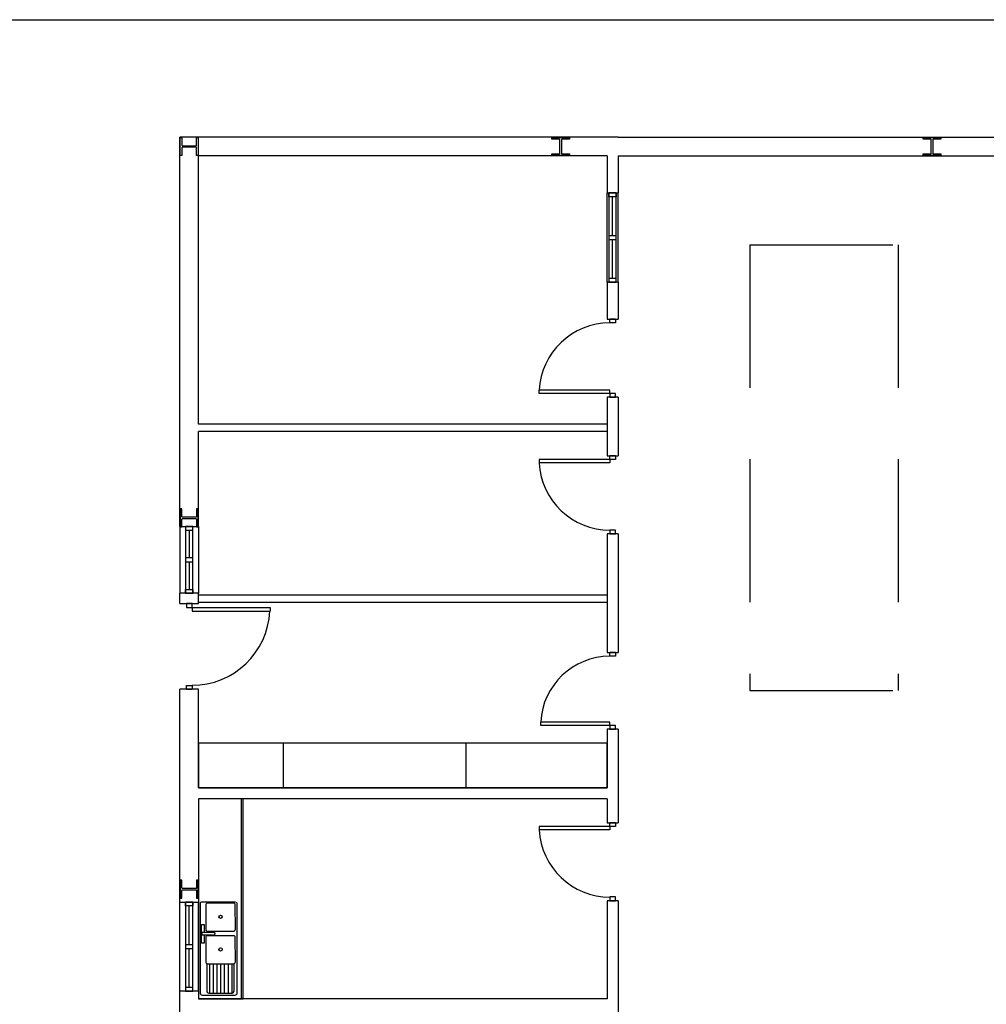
# Model space of a CAD drawing. Header units: millimetres. Extents: x -559 to 10735, y -2326 to 222.
# Tile 211 of 256: x 2274 to 2281, y -1790 to -1783. Entities that reach past the tile are written whole.
import ezdxf

# ---------------------------------------------------------------- set-up
doc = ezdxf.new("R2010")
doc.units = ezdxf.units.MM
doc.header["$LTSCALE"] = 4
doc.linetypes.add('HIDDEN', pattern=[0.375, 0.25, -0.125])
doc.layers.add('Extremos da Area Total', color=253, linetype='Continuous')
doc.layers.add('Planta Baixa', color=251, linetype='Continuous')

# ---------------------------------------------------------------- blocks, each defined once
blk = doc.blocks.new('A1063DH-flat-1-flat-1')
at = {"color": 9}
blk.add_line((0.455, -0.581), (0.457, -0.573), dxfattribs=at)
for points in [[(0.476, 0.625), (0.016, 0.623, 0.553012), (0.001, 0.599, 0.624336)], [(0.001, 0.599), (0.001, -0.599, 0.285257), (0.016, -0.623, 0.233769)], [(0.451, 0.61), (0.095, 0.61, 0.467329), (0.076, 0.587, 0.836247)], [(0.076, 0.587), (0.076, 0.26, 0.40231), (0.101, 0.234, 0.020408)], [(0.476, 0.26), (0.474, 0.592, 0.499438), (0.451, 0.61, 6.940275)], [(0.501, -0.599), (0.499, 0.607, 0.373967), (0.486, 0.623, -14.45072)], [(0.182, 0.183), (0.026, 0.183), (0.026, 0.221), (0.182, 0.221, -0.817655), (0.189, 0.184, 4.933965)], [(0.451, 0.172), (0.095, 0.172, 0.467329), (0.076, 0.149, 0.836247)], [(0.076, 0.149), (0.076, -0.177, 0.40231), (0.101, -0.203, 0.020408)], [(0.101, 0.234), (0.451, 0.234, 0.426218), (0.476, 0.26, -1.041667)], [(0.476, -0.177), (0.474, 0.154, 0.499438), (0.451, 0.172, 6.940275)], [(0.093, -0.202), (0.093, -0.573, 0.285257), (0.108, -0.597, 0.233769)], [(0.101, -0.203), (0.451, -0.203, 0.426218), (0.476, -0.177, -1.041667)], [(0.118, -0.599), (0.432, -0.599, 0.331496), (0.455, -0.581, -0.744843)]]:
    blk.add_lwpolyline(points, format="xyb", dxfattribs=at)
for points in [[(0.057, 0.183), (0.057, 0.073), (0.02, 0.073), (0.02, 0.323), (0.057, 0.323), (0.057, 0.221)], [(0.126, -0.203), (0.126, -0.599)], [(0.176, -0.203), (0.176, -0.599)], [(0.226, -0.203), (0.226, -0.599)], [(0.276, -0.203), (0.276, -0.599)], [(0.326, -0.203), (0.326, -0.599)], [(0.376, -0.203), (0.376, -0.599)], [(0.426, -0.203), (0.426, -0.599)], [(0.457, -0.573), (0.457, -0.203)], [(0.016, -0.623), (0.026, -0.625)], [(0.026, -0.625), (0.472, -0.625)], [(0.108, -0.597), (0.118, -0.599)]]:
    blk.add_lwpolyline(points, dxfattribs=at)
for centre in [(0.276, 0.428), (0.276, -0.011)]:
    blk.add_circle(centre, 0.0214, dxfattribs=at)
blk.add_arc((0.47, -0.594), 0.0315, 274.095, 350.2366, dxfattribs=at)
blk = doc.blocks.new('A1170DK-flat-1-flat-1')
at = {"color": 9}
for p, q in [((0.6, 2.69), (0, 2.69)), ((0, 2.69), (0, 0)), ((0.58, 0), (0.58, 2.69)), ((0.6, 0), (0.6, 2.69)), ((0, 0), (0.6, 0))]:
    blk.add_line(p, q, dxfattribs=at)
blk = doc.blocks.new('AUW01D3S-flat-13-flat-1')
at = {"color": 9}
for p, q in [((-0.125, 0), (-0.125, 1.2)), ((0.125, 0), (0.125, 1.2))]:
    blk.add_line(p, q, dxfattribs=at)
blk = doc.blocks.new('AUD18D1S-flat-31-flat-1')
at = {"color": 9}
for p, q in [((-0.125, 1.2), (0.125, 1.2)), ((0.125, 0), (-0.125, 0))]:
    blk.add_line(p, q, dxfattribs=at)
blk = doc.blocks.new('AUD19D1S-flat-31-flat-1')
at = {"color": 9}
for p, q in [((0, 1.2), (0, 1.2)), ((0, 0), (0, 0))]:
    blk.add_line(p, q, dxfattribs=at)
blk = doc.blocks.new('AUD37D1S-flat-83-flat-1')
at = {"color": 9}
for p, q in [((-0.05, 0.05), (-0.05, 0)), ((0.05, 0.05), (-0.05, 0.05)), ((-0.05, 0), (0.05, 0)), ((0.05, 0), (0.05, 0.05))]:
    blk.add_line(p, q, dxfattribs=at)
at = {"color": 9, "oblique": 36.8699, "width": 1.25, "flags": 3}
for p in [(-0.05, 0.05), (0, 0.05), (0.05, 0.05)]:
    blk.add_attdef('JAMBPT', p, '', height=0.00632, rotation=153.4349, dxfattribs=at)
at = {"color": 9, "width": 0.5, "flags": 3}
for p in [(-0.05, 0.05), (0, 0.05)]:
    blk.add_attdef('JAMBPT', p, '', height=0.01, rotation=90, dxfattribs=at)
blk = doc.blocks.new('AUD37D1S-flat-82-flat-1')
at = {"color": 9}
for p, q in [((-0.05, 0), (0.05, 0)), ((-0.05, -0.05), (-0.05, 0)), ((0.05, 0), (0.05, -0.05)), ((0.05, -0.05), (-0.05, -0.05))]:
    blk.add_line(p, q, dxfattribs=at)
at = {"color": 9, "text_generation_flag": 4, "flags": 3}
for p, height, rotation, width in [((-0.05, -0.05), 0.00632, 206.5651, 1.25), ((-0.05, -0.05), 0.01, 270, 0.5), ((0, -0.05), 0.00632, 206.5651, 1.25), ((0, -0.05), 0.01, 270, 0.5), ((0.05, -0.05), 0.00632, 206.5651, 1.25)]:
    blk.add_attdef('JAMBPT', p, '', height=height, rotation=rotation, dxfattribs=dict(at, width=width))
blk = doc.blocks.new('AUD40D1S-flat-26-flat-1')
at = {"color": 9}
for p, q in [((-0.05, 0.6), (-0.05, -0.6)), ((0.05, 0.6), (-0.05, 0.6)), ((0.05, -0.6), (0.05, 0.6)), ((-0.05, -0.6), (0.05, -0.6))]:
    blk.add_line(p, q, dxfattribs=at)
blk = doc.blocks.new('AUD40D1S-flat-25-flat-1')
at = {"color": 9}
for p, q in [((-0.05, 0.6), (-0.05, -0.6)), ((0.05, 0.6), (-0.05, 0.6)), ((0.05, -0.6), (0.05, 0.6)), ((-0.05, -0.6), (0.05, -0.6))]:
    blk.add_line(p, q, dxfattribs=at)
blk = doc.blocks.new('AUD37D1S-flat-81-flat-1')
at = {"color": 9}
for p, q in [((-0.05, 0.05), (-0.05, 0)), ((0.05, 0.05), (-0.05, 0.05)), ((-0.05, 0), (0.05, 0)), ((0.05, 0), (0.05, 0.05))]:
    blk.add_line(p, q, dxfattribs=at)
at = {"color": 9, "oblique": 36.8699, "width": 1.25, "flags": 3}
for p in [(-0.05, 0.05), (0, 0.05), (0.05, 0.05)]:
    blk.add_attdef('JAMBPT', p, '', height=0.00632, rotation=153.4349, dxfattribs=at)
at = {"color": 9, "width": 0.5, "flags": 3}
for p in [(-0.05, 0.05), (0, 0.05)]:
    blk.add_attdef('JAMBPT', p, '', height=0.01, rotation=90, dxfattribs=at)
blk = doc.blocks.new('AUW01D1S-flat-32-flat-1')
at = {"color": 9}
blk.add_line((0, -0.2625), (0, 0.2625), dxfattribs=at)
blk = doc.blocks.new('AUW01D1S-flat-31-flat-1')
at = {"color": 9}
blk.add_line((0, -0.2625), (0, 0.2625), dxfattribs=at)
blk = doc.blocks.new('AUD18D1S-flat-30-flat-1')
at = {"color": 9}
for p, q in [((-0.125, 0), (0.125, 0)), ((0.125, -1.15), (-0.125, -1.15))]:
    blk.add_line(p, q, dxfattribs=at)
blk = doc.blocks.new('AUD19D1S-flat-30-flat-1')
at = {"color": 9}
for p, q in [((0, 0), (0, 0)), ((0, -1.15), (0, -1.15))]:
    blk.add_line(p, q, dxfattribs=at)
blk = doc.blocks.new('AUD37D1S-flat-80-flat-1')
at = {"color": 9}
for p, q in [((0.0375, 0), (-0.0375, 0)), ((-0.0375, 0), (-0.0375, -0.05)), ((0.0375, -0.05), (0.0375, 0)), ((-0.0375, -0.05), (0.0375, -0.05))]:
    blk.add_line(p, q, dxfattribs=at)
at = {"color": 9, "oblique": 22.61986, "width": 1.083333, "flags": 3}
for p in [(-0.0375, -0.05), (0, -0.05), (0.0375, -0.05)]:
    blk.add_attdef('JAMBPT', p, '', height=0.00588, rotation=326.30993, dxfattribs=at)
at = {"color": 9, "width": 0.666667, "flags": 3}
for p in [(0, -0.05), (0.0375, -0.05)]:
    blk.add_attdef('JAMBPT', p, '', height=0.0075, rotation=270, dxfattribs=at)
blk = doc.blocks.new('AUD37D1S-flat-79-flat-1')
at = {"color": 9}
for p, q in [((-0.0375, 0.05), (0.0375, 0.05)), ((-0.0375, 0), (-0.0375, 0.05)), ((0.0375, 0), (-0.0375, 0)), ((0.0375, 0.05), (0.0375, 0))]:
    blk.add_line(p, q, dxfattribs=at)
at = {"color": 9, "text_generation_flag": 4, "flags": 3}
for p, height, rotation, width in [((-0.0375, 0.05), 0.00588, 33.69007, 1.083333), ((0, 0.05), 0.0075, 90, 0.666667), ((0, 0.05), 0.00588, 33.69007, 1.083333), ((0.0375, 0.05), 0.0075, 90, 0.666667), ((0.0375, 0.05), 0.00588, 33.69007, 1.083333)]:
    blk.add_attdef('JAMBPT', p, '', height=height, rotation=rotation, dxfattribs=dict(at, width=width))
blk = doc.blocks.new('AUD41D1S-flat-18-flat-1')
at = {"color": 9}
for p, q in [((0.0375, 0.575), (-0.0375, 0.575)), ((-0.0375, -0.575), (0.0375, -0.575))]:
    blk.add_line(p, q, dxfattribs=at)
blk = doc.blocks.new('AUD29D1S-flat-18-flat-1')
at = {"color": 9}
for p, q in [((0, 0.525), (0, 0.474)), ((0, 0.525), (1.05, 0.525)), ((0, 0.474), (1.05, 0.474)), ((1.05, 0.525), (1.05, 0.474))]:
    blk.add_line(p, q, dxfattribs=at)
blk.add_ellipse((0, 0.525), major_axis=(-0.742, 0.742), ratio=1, start_param=2.356194, end_param=3.878361, dxfattribs=at)
blk = doc.blocks.new('AUW01D3S-flat-12-flat-1')
at = {"color": 9}
for p, q in [((-0.125, 0), (-0.125, -0.9)), ((0.125, 0), (0.125, -0.9))]:
    blk.add_line(p, q, dxfattribs=at)
blk = doc.blocks.new('AUD18D1S-flat-29-flat-1')
at = {"color": 9}
for p, q in [((-0.125, 0), (0.125, 0)), ((0.125, -0.9), (-0.125, -0.9))]:
    blk.add_line(p, q, dxfattribs=at)
blk = doc.blocks.new('AUD19D1S-flat-29-flat-1')
at = {"color": 9}
for p, q in [((0, 0), (0, 0)), ((0, -0.9), (0, -0.9))]:
    blk.add_line(p, q, dxfattribs=at)
blk = doc.blocks.new('AUD37D1S-flat-78-flat-1')
at = {"color": 9}
for p, q in [((0.05, 0), (-0.05, 0)), ((-0.05, 0), (-0.05, -0.05)), ((0.05, -0.05), (0.05, 0)), ((-0.05, -0.05), (0.05, -0.05))]:
    blk.add_line(p, q, dxfattribs=at)
at = {"color": 9, "oblique": 36.8699, "width": 1.25, "flags": 3}
for p in [(-0.05, -0.05), (0, -0.05), (0.05, -0.05)]:
    blk.add_attdef('JAMBPT', p, '', height=0.00632, rotation=333.4349, dxfattribs=at)
at = {"color": 9, "width": 0.5, "flags": 3}
for p in [(0, -0.05), (0.05, -0.05)]:
    blk.add_attdef('JAMBPT', p, '', height=0.01, rotation=270, dxfattribs=at)
blk = doc.blocks.new('AUD37D1S-flat-77-flat-1')
at = {"color": 9}
for p, q in [((-0.05, 0.05), (0.05, 0.05)), ((-0.05, 0), (-0.05, 0.05)), ((0.05, 0), (-0.05, 0)), ((0.05, 0.05), (0.05, 0))]:
    blk.add_line(p, q, dxfattribs=at)
at = {"color": 9, "text_generation_flag": 4, "flags": 3}
for p, height, rotation, width in [((-0.05, 0.05), 0.00632, 26.5651, 1.25), ((0, 0.05), 0.01, 90, 0.5), ((0, 0.05), 0.00632, 26.5651, 1.25), ((0.05, 0.05), 0.01, 90, 0.5), ((0.05, 0.05), 0.00632, 26.5651, 1.25)]:
    blk.add_attdef('JAMBPT', p, '', height=height, rotation=rotation, dxfattribs=dict(at, width=width))
blk = doc.blocks.new('AUD40D1S-flat-24-flat-1')
at = {"color": 9}
for p, q in [((0.05, 0.45), (-0.05, 0.45)), ((-0.05, 0.45), (-0.05, -0.45)), ((0.05, -0.45), (0.05, 0.45)), ((-0.05, -0.45), (0.05, -0.45))]:
    blk.add_line(p, q, dxfattribs=at)
blk = doc.blocks.new('AUD40D1S-flat-23-flat-1')
at = {"color": 9}
for p, q in [((0.05, 0.45), (-0.05, 0.45)), ((-0.05, 0.45), (-0.05, -0.45)), ((0.05, -0.45), (0.05, 0.45)), ((-0.05, -0.45), (0.05, -0.45))]:
    blk.add_line(p, q, dxfattribs=at)
blk = doc.blocks.new('AUD37D1S-flat-76-flat-1')
at = {"color": 9}
for p, q in [((0.05, 0), (-0.05, 0)), ((-0.05, 0), (-0.05, -0.05)), ((0.05, -0.05), (0.05, 0)), ((-0.05, -0.05), (0.05, -0.05))]:
    blk.add_line(p, q, dxfattribs=at)
at = {"color": 9, "oblique": 36.8699, "width": 1.25, "flags": 3}
for p in [(-0.05, -0.05), (0, -0.05), (0.05, -0.05)]:
    blk.add_attdef('JAMBPT', p, '', height=0.00632, rotation=333.4349, dxfattribs=at)
at = {"color": 9, "width": 0.5, "flags": 3}
for p in [(0, -0.05), (0.05, -0.05)]:
    blk.add_attdef('JAMBPT', p, '', height=0.01, rotation=270, dxfattribs=at)
blk = doc.blocks.new('AUW01D1S-flat-30-flat-1')
at = {"color": 9}
blk.add_line((0, 0.1875), (0, -0.1875), dxfattribs=at)
blk = doc.blocks.new('AUW01D1S-flat-29-flat-1')
at = {"color": 9}
blk.add_line((0, 0.1875), (0, -0.1875), dxfattribs=at)
blk = doc.blocks.new('AUD18D1S-flat-28-flat-1')
at = {"color": 9}
for p, q in [((-0.075, 1.03), (0.075, 1.03)), ((0.075, 0), (-0.075, 0))]:
    blk.add_line(p, q, dxfattribs=at)
blk = doc.blocks.new('AUD19D1S-flat-28-flat-1')
at = {"color": 9}
for p, q in [((0, 1.03), (0, 1.03)), ((0, 0), (0, 0))]:
    blk.add_line(p, q, dxfattribs=at)
blk = doc.blocks.new('AUD37D1S-flat-75-flat-1')
at = {"color": 9}
for p, q in [((-0.0375, 0.05), (-0.0375, 0)), ((0.0375, 0.05), (-0.0375, 0.05)), ((-0.0375, 0), (0.0375, 0)), ((0.0375, 0), (0.0375, 0.05))]:
    blk.add_line(p, q, dxfattribs=at)
at = {"color": 9, "oblique": 22.61986, "width": 1.083333, "flags": 3}
for p in [(-0.0375, 0.05), (0, 0.05), (0.0375, 0.05)]:
    blk.add_attdef('JAMBPT', p, '', height=0.00588, rotation=146.30993, dxfattribs=at)
at = {"color": 9, "width": 0.666667, "flags": 3}
for p in [(-0.0375, 0.05), (0, 0.05)]:
    blk.add_attdef('JAMBPT', p, '', height=0.0075, rotation=90, dxfattribs=at)
blk = doc.blocks.new('AUD37D1S-flat-74-flat-1')
at = {"color": 9}
for p, q in [((-0.0375, 0), (0.0375, 0)), ((-0.0375, -0.05), (-0.0375, 0)), ((0.0375, 0), (0.0375, -0.05)), ((0.0375, -0.05), (-0.0375, -0.05))]:
    blk.add_line(p, q, dxfattribs=at)
at = {"color": 9, "text_generation_flag": 4, "flags": 3}
for p, height, rotation, width in [((-0.0375, -0.05), 0.00588, 213.69007, 1.083333), ((-0.0375, -0.05), 0.0075, 270, 0.666667), ((0, -0.05), 0.00588, 213.69007, 1.083333), ((0, -0.05), 0.0075, 270, 0.666667), ((0.0375, -0.05), 0.00588, 213.69007, 1.083333)]:
    blk.add_attdef('JAMBPT', p, '', height=height, rotation=rotation, dxfattribs=dict(at, width=width))
blk = doc.blocks.new('AUD41D1S-flat-17-flat-1')
at = {"color": 9}
for p, q in [((0.0375, 0.515), (-0.0375, 0.515)), ((-0.0375, -0.515), (0.0375, -0.515))]:
    blk.add_line(p, q, dxfattribs=at)
blk = doc.blocks.new('AUD29D1S-flat-17-flat-1')
at = {"color": 9}
for p, q in [((-0.93, -0.465), (-0.93, -0.42)), ((0, -0.42), (-0.93, -0.42)), ((0, -0.465), (-0.93, -0.465)), ((0, -0.465), (0, -0.42))]:
    blk.add_line(p, q, dxfattribs=at)
blk.add_ellipse((0, -0.465), major_axis=(-0.658, 0.658), ratio=1, start_param=-0.785398, end_param=0.736768, dxfattribs=at)
blk = doc.blocks.new('AUD18D1S-flat-27-flat-1')
at = {"color": 9}
for p, q in [((-0.075, 1.05), (0.075, 1.05)), ((0.075, 0), (-0.075, 0))]:
    blk.add_line(p, q, dxfattribs=at)
blk = doc.blocks.new('AUD19D1S-flat-27-flat-1')
at = {"color": 9}
for p, q in [((0, 1.05), (0, 1.05)), ((0, 0), (0, 0))]:
    blk.add_line(p, q, dxfattribs=at)
blk = doc.blocks.new('AUD37D1S-flat-73-flat-1')
at = {"color": 9}
for p, q in [((-0.0375, 0.05), (-0.0375, 0)), ((0.0375, 0.05), (-0.0375, 0.05)), ((-0.0375, 0), (0.0375, 0)), ((0.0375, 0), (0.0375, 0.05))]:
    blk.add_line(p, q, dxfattribs=at)
at = {"color": 9, "oblique": 22.61986, "width": 1.083333, "flags": 3}
for p in [(-0.0375, 0.05), (0, 0.05), (0.0375, 0.05)]:
    blk.add_attdef('JAMBPT', p, '', height=0.00588, rotation=146.30993, dxfattribs=at)
at = {"color": 9, "width": 0.666667, "flags": 3}
for p in [(-0.0375, 0.05), (0, 0.05)]:
    blk.add_attdef('JAMBPT', p, '', height=0.0075, rotation=90, dxfattribs=at)
blk = doc.blocks.new('AUD37D1S-flat-72-flat-1')
at = {"color": 9}
for p, q in [((-0.0375, 0), (0.0375, 0)), ((-0.0375, -0.05), (-0.0375, 0)), ((0.0375, 0), (0.0375, -0.05)), ((0.0375, -0.05), (-0.0375, -0.05))]:
    blk.add_line(p, q, dxfattribs=at)
at = {"color": 9, "text_generation_flag": 4, "flags": 3}
for p, height, rotation, width in [((-0.0375, -0.05), 0.00588, 213.69007, 1.083333), ((-0.0375, -0.05), 0.0075, 270, 0.666667), ((0, -0.05), 0.00588, 213.69007, 1.083333), ((0, -0.05), 0.0075, 270, 0.666667), ((0.0375, -0.05), 0.00588, 213.69007, 1.083333)]:
    blk.add_attdef('JAMBPT', p, '', height=height, rotation=rotation, dxfattribs=dict(at, width=width))
blk = doc.blocks.new('AUD41D1S-flat-16-flat-1')
at = {"color": 9}
for p, q in [((0.0375, 0.525), (-0.0375, 0.525)), ((-0.0375, -0.525), (0.0375, -0.525))]:
    blk.add_line(p, q, dxfattribs=at)
blk = doc.blocks.new('AUD30D1S-flat-4-flat-1')
at = {"color": 9}
for p, q in [((-0.95, 0.475), (-0.95, 0.429)), ((0, 0.475), (-0.95, 0.475)), ((0, 0.429), (-0.95, 0.429)), ((0, 0.475), (0, 0.429))]:
    blk.add_line(p, q, dxfattribs=at)
blk.add_ellipse((0, 0.475), major_axis=(0.672, 0.672), ratio=1, start_param=2.404825, end_param=3.926991, dxfattribs=at)
blk = doc.blocks.new('AUD18D1S-flat-26-flat-1')
at = {"color": 9}
for p, q in [((-0.075, 1.05), (0.075, 1.05)), ((0.075, 0), (-0.075, 0))]:
    blk.add_line(p, q, dxfattribs=at)
blk = doc.blocks.new('AUD19D1S-flat-26-flat-1')
at = {"color": 9}
for p, q in [((0, 1.05), (0, 1.05)), ((0, 0), (0, 0))]:
    blk.add_line(p, q, dxfattribs=at)
blk = doc.blocks.new('AUD37D1S-flat-71-flat-1')
at = {"color": 9}
for p, q in [((-0.0375, 0.05), (-0.0375, 0)), ((0.0375, 0.05), (-0.0375, 0.05)), ((-0.0375, 0), (0.0375, 0)), ((0.0375, 0), (0.0375, 0.05))]:
    blk.add_line(p, q, dxfattribs=at)
at = {"color": 9, "oblique": 22.61986, "width": 1.083333, "flags": 3}
for p in [(-0.0375, 0.05), (0, 0.05), (0.0375, 0.05)]:
    blk.add_attdef('JAMBPT', p, '', height=0.00588, rotation=146.30993, dxfattribs=at)
at = {"color": 9, "width": 0.666667, "flags": 3}
for p in [(-0.0375, 0.05), (0, 0.05)]:
    blk.add_attdef('JAMBPT', p, '', height=0.0075, rotation=90, dxfattribs=at)
blk = doc.blocks.new('AUD37D1S-flat-70-flat-1')
at = {"color": 9}
for p, q in [((-0.0375, 0), (0.0375, 0)), ((-0.0375, -0.05), (-0.0375, 0)), ((0.0375, 0), (0.0375, -0.05)), ((0.0375, -0.05), (-0.0375, -0.05))]:
    blk.add_line(p, q, dxfattribs=at)
at = {"color": 9, "text_generation_flag": 4, "flags": 3}
for p, height, rotation, width in [((-0.0375, -0.05), 0.00588, 213.69007, 1.083333), ((-0.0375, -0.05), 0.0075, 270, 0.666667), ((0, -0.05), 0.00588, 213.69007, 1.083333), ((0, -0.05), 0.0075, 270, 0.666667), ((0.0375, -0.05), 0.00588, 213.69007, 1.083333)]:
    blk.add_attdef('JAMBPT', p, '', height=height, rotation=rotation, dxfattribs=dict(at, width=width))
blk = doc.blocks.new('AUD41D1S-flat-15-flat-1')
at = {"color": 9}
for p, q in [((0.0375, 0.525), (-0.0375, 0.525)), ((-0.0375, -0.525), (0.0375, -0.525))]:
    blk.add_line(p, q, dxfattribs=at)
blk = doc.blocks.new('AUD29D1S-flat-16-flat-1')
at = {"color": 9}
for p, q in [((-0.95, -0.475), (-0.95, -0.429)), ((0, -0.429), (-0.95, -0.429)), ((0, -0.475), (-0.95, -0.475)), ((0, -0.475), (0, -0.429))]:
    blk.add_line(p, q, dxfattribs=at)
blk.add_ellipse((0, -0.475), major_axis=(0.672, 0.672), ratio=1, start_param=0.785398, end_param=2.307564, dxfattribs=at)
blk = doc.blocks.new('AUW01D3S-flat-11-flat-1')
at = {"color": 9}
for p, q in [((-0.075, 0), (-0.075, 1.2)), ((0.075, 0), (0.075, 1.2))]:
    blk.add_line(p, q, dxfattribs=at)
blk = doc.blocks.new('AUD18D1S-flat-25-flat-1')
at = {"color": 9}
for p, q in [((-0.075, 1.2), (0.075, 1.2)), ((0.075, 0), (-0.075, 0))]:
    blk.add_line(p, q, dxfattribs=at)
blk = doc.blocks.new('AUD19D1S-flat-25-flat-1')
at = {"color": 9}
for p, q in [((0, 1.2), (0, 1.2)), ((0, 0), (0, 0))]:
    blk.add_line(p, q, dxfattribs=at)
blk = doc.blocks.new('AUD37D1S-flat-69-flat-1')
at = {"color": 9}
for p, q in [((-0.05, 0.05), (-0.05, 0)), ((0.05, 0.05), (-0.05, 0.05)), ((-0.05, 0), (0.05, 0)), ((0.05, 0), (0.05, 0.05))]:
    blk.add_line(p, q, dxfattribs=at)
at = {"color": 9, "oblique": 36.8699, "width": 1.25, "flags": 3}
for p in [(-0.05, 0.05), (0, 0.05), (0.05, 0.05)]:
    blk.add_attdef('JAMBPT', p, '', height=0.00632, rotation=153.4349, dxfattribs=at)
at = {"color": 9, "width": 0.5, "flags": 3}
for p in [(-0.05, 0.05), (0, 0.05)]:
    blk.add_attdef('JAMBPT', p, '', height=0.01, rotation=90, dxfattribs=at)
blk = doc.blocks.new('AUD37D1S-flat-68-flat-1')
at = {"color": 9}
for p, q in [((-0.05, 0), (0.05, 0)), ((-0.05, -0.05), (-0.05, 0)), ((0.05, 0), (0.05, -0.05)), ((0.05, -0.05), (-0.05, -0.05))]:
    blk.add_line(p, q, dxfattribs=at)
at = {"color": 9, "text_generation_flag": 4, "flags": 3}
for p, height, rotation, width in [((-0.05, -0.05), 0.00632, 206.5651, 1.25), ((-0.05, -0.05), 0.01, 270, 0.5), ((0, -0.05), 0.00632, 206.5651, 1.25), ((0, -0.05), 0.01, 270, 0.5), ((0.05, -0.05), 0.00632, 206.5651, 1.25)]:
    blk.add_attdef('JAMBPT', p, '', height=height, rotation=rotation, dxfattribs=dict(at, width=width))
blk = doc.blocks.new('AUD40D1S-flat-22-flat-1')
at = {"color": 9}
for p, q in [((-0.05, 0.6), (-0.05, -0.6)), ((0.05, 0.6), (-0.05, 0.6)), ((0.05, -0.6), (0.05, 0.6)), ((-0.05, -0.6), (0.05, -0.6))]:
    blk.add_line(p, q, dxfattribs=at)
blk = doc.blocks.new('AUD40D1S-flat-21-flat-1')
at = {"color": 9}
for p, q in [((-0.05, 0.6), (-0.05, -0.6)), ((0.05, 0.6), (-0.05, 0.6)), ((0.05, -0.6), (0.05, 0.6)), ((-0.05, -0.6), (0.05, -0.6))]:
    blk.add_line(p, q, dxfattribs=at)
blk = doc.blocks.new('AUD37D1S-flat-67-flat-1')
at = {"color": 9}
for p, q in [((-0.05, 0.05), (-0.05, 0)), ((0.05, 0.05), (-0.05, 0.05)), ((-0.05, 0), (0.05, 0)), ((0.05, 0), (0.05, 0.05))]:
    blk.add_line(p, q, dxfattribs=at)
at = {"color": 9, "oblique": 36.8699, "width": 1.25, "flags": 3}
for p in [(-0.05, 0.05), (0, 0.05), (0.05, 0.05)]:
    blk.add_attdef('JAMBPT', p, '', height=0.00632, rotation=153.4349, dxfattribs=at)
at = {"color": 9, "width": 0.5, "flags": 3}
for p in [(-0.05, 0.05), (0, 0.05)]:
    blk.add_attdef('JAMBPT', p, '', height=0.01, rotation=90, dxfattribs=at)
blk = doc.blocks.new('AUW01D1S-flat-28-flat-1')
at = {"color": 9}
blk.add_line((0, -0.2625), (0, 0.2625), dxfattribs=at)
blk = doc.blocks.new('AUW01D1S-flat-27-flat-1')
at = {"color": 9}
blk.add_line((0, -0.2625), (0, 0.2625), dxfattribs=at)
blk = doc.blocks.new('AUD18D1S-flat-24-flat-1')
at = {"color": 9}
for p, q in [((-0.075, 1.05), (0.075, 1.05)), ((0.075, 0), (-0.075, 0))]:
    blk.add_line(p, q, dxfattribs=at)
blk = doc.blocks.new('AUD19D1S-flat-24-flat-1')
at = {"color": 9}
for p, q in [((0, 1.05), (0, 1.05)), ((0, 0), (0, 0))]:
    blk.add_line(p, q, dxfattribs=at)
blk = doc.blocks.new('AUD37D1S-flat-66-flat-1')
at = {"color": 9}
for p, q in [((-0.0375, 0.05), (-0.0375, 0)), ((0.0375, 0.05), (-0.0375, 0.05)), ((-0.0375, 0), (0.0375, 0)), ((0.0375, 0), (0.0375, 0.05))]:
    blk.add_line(p, q, dxfattribs=at)
at = {"color": 9, "oblique": 22.61986, "width": 1.083333, "flags": 3}
for p in [(-0.0375, 0.05), (0, 0.05), (0.0375, 0.05)]:
    blk.add_attdef('JAMBPT', p, '', height=0.00588, rotation=146.30993, dxfattribs=at)
at = {"color": 9, "width": 0.666667, "flags": 3}
for p in [(-0.0375, 0.05), (0, 0.05)]:
    blk.add_attdef('JAMBPT', p, '', height=0.0075, rotation=90, dxfattribs=at)
blk = doc.blocks.new('AUD37D1S-flat-65-flat-1')
at = {"color": 9}
for p, q in [((-0.0375, 0), (0.0375, 0)), ((-0.0375, -0.05), (-0.0375, 0)), ((0.0375, 0), (0.0375, -0.05)), ((0.0375, -0.05), (-0.0375, -0.05))]:
    blk.add_line(p, q, dxfattribs=at)
at = {"color": 9, "text_generation_flag": 4, "flags": 3}
for p, height, rotation, width in [((-0.0375, -0.05), 0.00588, 213.69007, 1.083333), ((-0.0375, -0.05), 0.0075, 270, 0.666667), ((0, -0.05), 0.00588, 213.69007, 1.083333), ((0, -0.05), 0.0075, 270, 0.666667), ((0.0375, -0.05), 0.00588, 213.69007, 1.083333)]:
    blk.add_attdef('JAMBPT', p, '', height=height, rotation=rotation, dxfattribs=dict(at, width=width))
blk = doc.blocks.new('AUD41D1S-flat-14-flat-1')
at = {"color": 9}
for p, q in [((0.0375, 0.525), (-0.0375, 0.525)), ((-0.0375, -0.525), (0.0375, -0.525))]:
    blk.add_line(p, q, dxfattribs=at)
blk = doc.blocks.new('AUD30D1S-flat-3-flat-1')
at = {"color": 9}
for p, q in [((-0.95, 0.475), (-0.95, 0.429)), ((0, 0.475), (-0.95, 0.475)), ((0, 0.429), (-0.95, 0.429)), ((0, 0.475), (0, 0.429))]:
    blk.add_line(p, q, dxfattribs=at)
blk.add_ellipse((0, 0.475), major_axis=(0.672, 0.672), ratio=1, start_param=2.404825, end_param=3.926991, dxfattribs=at)

msp = doc.modelspace()

# ---------------------------------------------------------------- linework, layer by layer
at = {"layer": 'Extremos da Area Total'}
msp.add_lwpolyline([(2264.1754, -1784.7732), (2264.1754, -1783.1379), (2312.7486, -1783.1379), (2312.7486, -1797.1728), (2264.1754, -1797.1728), (2264.1754, -1785.0486)], dxfattribs=at)
at = {"layer": 'Planta Baixa'}
for p, q in [((2278.0889, -1783.9601), (2275.0247, -1783.9601)), ((2275.0247, -1786.6815), (2275.0247, -1783.9601)), ((2278.0889, -1783.9601), (2307.0305, -1783.9601)), ((2278.011, -1784.09), (2275.1545, -1784.09)), ((2275.1545, -1785.9668), (2275.1545, -1784.09)), ((2278.011, -1784.09), (2278.011, -1784.3496)), ((2278.0889, -1784.09), (2278.0889, -1784.3496)), ((2278.0889, -1784.09), (2307.0305, -1784.09)), ((2278.011, -1784.9729), (2278.011, -1785.2326)), ((2278.0889, -1784.9729), (2278.0889, -1785.2326)), ((2278.011, -1785.7779), (2278.011, -1786.1882)), ((2278.0889, -1785.7779), (2278.0889, -1786.1882)), ((2278.011, -1785.9668), (2275.1545, -1785.9668)), ((2278.011, -1786.0188), (2275.1545, -1786.0188)), ((2275.1545, -1786.6815), (2275.1545, -1786.0188)), ((2278.011, -1786.7335), (2278.011, -1787.564)), ((2278.0889, -1786.7335), (2278.0889, -1787.564)), ((2275.0247, -1787.2217), (2275.0247, -1787.1489)), ((2275.1545, -1787.2217), (2275.1545, -1787.1489)), ((2278.011, -1787.1614), (2275.1545, -1787.1614)), ((2278.011, -1787.2133), (2275.1545, -1787.2133)), ((2275.0247, -1789.3096), (2275.0247, -1787.819)), ((2275.1545, -1788.5098), (2275.1545, -1787.819)), ((2278.011, -1788.0989), (2278.011, -1788.5098)), ((2278.0889, -1788.0989), (2278.0889, -1788.7539)), ((2275.7498, -1788.5098), (2275.7498, -1788.1966)), ((2277.0267, -1788.5098), (2277.0267, -1788.1966)), ((2278.011, -1788.5098), (2275.1545, -1788.5098)), ((2275.622, -1788.5098), (2276.5254, -1788.5098)), ((2278.011, -1788.5877), (2275.1545, -1788.5877)), ((2275.1545, -1788.5877), (2275.1545, -1789.3096)), ((2278.011, -1788.5877), (2278.011, -1788.7539)), ((2278.011, -1789.2992), (2278.011, -1789.9847)), ((2278.0889, -1789.2992), (2278.0889, -1790.1301)), ((2275.0247, -1790.7119), (2275.0247, -1789.9328)), ((2275.1545, -1789.9328), (2275.1545, -1789.9847)), ((2278.011, -1789.9847), (2275.1545, -1789.9847))]:
    msp.add_line(p, q, dxfattribs=at)
at = {"layer": 'Planta Baixa', "linetype": 'HIDDEN'}
for p, q in [((2279.0086, -1784.7124), (2280.0474, -1784.7124)), ((2279.0086, -1784.7124), (2279.0086, -1787.8285)), ((2280.0474, -1784.7124), (2280.0474, -1787.8285)), ((2279.0086, -1787.8285), (2280.0474, -1787.8285))]:
    msp.add_line(p, q, dxfattribs=at)
at = {"layer": 'Planta Baixa'}
for points in [[(2275.1519, -1784.0874), (2275.1416, -1784.0874), (2275.1416, -1784.0354, 0.414214), (2275.1364, -1784.0302), (2275.0429, -1784.0302, 0.414214), (2275.0377, -1784.0354), (2275.0377, -1784.0874), (2275.0273, -1784.0874), (2275.0273, -1783.9627), (2275.0377, -1783.9627), (2275.0377, -1784.0147, 0.414214), (2275.0429, -1784.0199), (2275.1364, -1784.0199, 0.414214), (2275.1416, -1784.0147), (2275.1416, -1783.9627), (2275.1519, -1783.9627)], [(2277.7488, -1783.9627), (2277.7488, -1783.9731), (2277.6968, -1783.9731, 0.414214), (2277.6916, -1783.9783), (2277.6916, -1784.0718, 0.414214), (2277.6968, -1784.077), (2277.7488, -1784.077), (2277.7488, -1784.0874), (2277.6241, -1784.0874), (2277.6241, -1784.077), (2277.6761, -1784.077, 0.414214), (2277.6812, -1784.0718), (2277.6812, -1783.9783, 0.414214), (2277.6761, -1783.9731), (2277.6241, -1783.9731), (2277.6241, -1783.9627)], [(2280.3456, -1783.9627), (2280.3456, -1783.9731), (2280.2936, -1783.9731, 0.414214), (2280.2885, -1783.9783), (2280.2885, -1784.0718, 0.414214), (2280.2936, -1784.077), (2280.3456, -1784.077), (2280.3456, -1784.0874), (2280.2209, -1784.0874), (2280.2209, -1784.077), (2280.2729, -1784.077, 0.414214), (2280.2781, -1784.0718), (2280.2781, -1783.9783, 0.414214), (2280.2729, -1783.9731), (2280.2209, -1783.9731), (2280.2209, -1783.9627)], [(2275.0273, -1786.6842), (2275.0377, -1786.6842), (2275.0377, -1786.6323, -0.414214), (2275.0429, -1786.6271), (2275.1364, -1786.6271, -0.414214), (2275.1416, -1786.6323), (2275.1416, -1786.6842), (2275.1519, -1786.6842), (2275.1519, -1786.5595), (2275.1416, -1786.5595), (2275.1416, -1786.6115, -0.414214), (2275.1364, -1786.6167), (2275.0429, -1786.6167, -0.414214), (2275.0377, -1786.6115), (2275.0377, -1786.5595), (2275.0273, -1786.5595)], [(2275.0273, -1789.281), (2275.0377, -1789.281), (2275.0377, -1789.2291, -0.414214), (2275.0429, -1789.2239), (2275.1364, -1789.2239, -0.414214), (2275.1416, -1789.2291), (2275.1416, -1789.281), (2275.1519, -1789.281), (2275.1519, -1789.1564), (2275.1416, -1789.1564), (2275.1416, -1789.2083, -0.414214), (2275.1364, -1789.2135), (2275.0429, -1789.2135, -0.414214), (2275.0377, -1789.2083), (2275.0377, -1789.1564), (2275.0273, -1789.1564)]]:
    msp.add_lwpolyline(points, format="xyb", close=True, dxfattribs=at)
msp.add_lwpolyline([(2275.1545, -1788.5098), (2278.011, -1788.5098), (2278.011, -1788.1966), (2275.1545, -1788.1966)], close=True, dxfattribs=at)

# ---------------------------------------------------------------- block references
at = {"layer": 'Planta Baixa', "xscale": 0.5193635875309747, "yscale": 0.5193635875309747, "zscale": 0.5193635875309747}
for name, p in [('AUW01D3S-flat-11-flat-1', (2278.05, -1784.9729)), ('AUD18D1S-flat-25-flat-1', (2278.05, -1784.9729)), ('AUD37D1S-flat-68-flat-1', (2278.05, -1784.3496)), ('AUD40D1S-flat-22-flat-1', (2278.05, -1784.6613)), ('AUD40D1S-flat-21-flat-1', (2278.05, -1784.6613)), ('AUD19D1S-flat-25-flat-1', (2278.05, -1784.9729)), ('AUW01D1S-flat-27-flat-1', (2278.05, -1784.5119)), ('AUD37D1S-flat-67-flat-1', (2278.05, -1784.6743)), ('AUW01D1S-flat-28-flat-1', (2278.05, -1784.8106)), ('AUD37D1S-flat-69-flat-1', (2278.05, -1784.9729)), ('AUD29D1S-flat-16-flat-1', (2278.0305, -1785.5052)), ('AUD18D1S-flat-26-flat-1', (2278.05, -1785.7779)), ('AUD37D1S-flat-70-flat-1', (2278.05, -1785.2326)), ('AUD41D1S-flat-15-flat-1', (2278.05, -1785.5052)), ('AUD19D1S-flat-26-flat-1', (2278.05, -1785.7779)), ('AUD37D1S-flat-71-flat-1', (2278.05, -1785.7779)), ('AUD30D1S-flat-4-flat-1', (2278.0305, -1786.4609)), ('AUD18D1S-flat-27-flat-1', (2278.05, -1786.7335)), ('AUD37D1S-flat-72-flat-1', (2278.05, -1786.1882)), ('AUD41D1S-flat-16-flat-1', (2278.05, -1786.4609)), ('AUD19D1S-flat-27-flat-1', (2278.05, -1786.7335)), ('AUW01D3S-flat-12-flat-1', (2275.0896, -1786.6815)), ('AUD18D1S-flat-29-flat-1', (2275.0896, -1786.6815)), ('AUD37D1S-flat-78-flat-1', (2275.0896, -1786.6815)), ('AUD40D1S-flat-24-flat-1', (2275.0896, -1786.9152)), ('AUD40D1S-flat-23-flat-1', (2275.0896, -1786.9152)), ('AUD19D1S-flat-29-flat-1', (2275.0896, -1786.6815)), ('AUW01D1S-flat-30-flat-1', (2275.0896, -1786.8048)), ('AUD37D1S-flat-73-flat-1', (2278.05, -1786.7335)), ('AUD37D1S-flat-76-flat-1', (2275.0896, -1786.9022)), ('AUW01D1S-flat-29-flat-1', (2275.0896, -1787.0256)), ('AUD37D1S-flat-77-flat-1', (2275.0896, -1787.1489)), ('AUD18D1S-flat-30-flat-1', (2275.0896, -1787.2217)), ('AUD37D1S-flat-80-flat-1', (2275.0896, -1787.2217)), ('AUD41D1S-flat-18-flat-1', (2275.0896, -1787.5204)), ('AUD19D1S-flat-30-flat-1', (2275.0896, -1787.2217)), ('AUD29D1S-flat-18-flat-1', (2275.1091, -1787.5204)), ('AUD29D1S-flat-17-flat-1', (2278.0305, -1787.8314)), ('AUD18D1S-flat-28-flat-1', (2278.05, -1788.0989)), ('AUD37D1S-flat-74-flat-1', (2278.05, -1787.564)), ('AUD41D1S-flat-17-flat-1', (2278.05, -1787.8314)), ('AUD19D1S-flat-28-flat-1', (2278.05, -1788.0989)), ('AUD37D1S-flat-79-flat-1', (2275.0896, -1787.819)), ('AUD37D1S-flat-75-flat-1', (2278.05, -1788.0989)), ('A1170DK-flat-1-flat-1', (2275.1545, -1789.9847)), ('AUD30D1S-flat-3-flat-1', (2278.0305, -1789.0265)), ('AUD18D1S-flat-24-flat-1', (2278.05, -1789.2992)), ('AUD37D1S-flat-65-flat-1', (2278.05, -1788.7539)), ('AUD41D1S-flat-14-flat-1', (2278.05, -1789.0265)), ('AUD19D1S-flat-24-flat-1', (2278.05, -1789.2992)), ('AUD37D1S-flat-66-flat-1', (2278.05, -1789.2992)), ('AUW01D3S-flat-13-flat-1', (2275.0896, -1789.9328)), ('AUD18D1S-flat-31-flat-1', (2275.0896, -1789.9328)), ('AUD37D1S-flat-82-flat-1', (2275.0896, -1789.3096)), ('AUD40D1S-flat-26-flat-1', (2275.0896, -1789.6212)), ('AUD40D1S-flat-25-flat-1', (2275.0896, -1789.6212)), ('AUD19D1S-flat-31-flat-1', (2275.0896, -1789.9328)), ('AUW01D1S-flat-31-flat-1', (2275.0896, -1789.4719)), ('A1063DH-flat-1-flat-1', (2275.1655, -1789.6341)), ('AUD37D1S-flat-81-flat-1', (2275.0896, -1789.6342)), ('AUW01D1S-flat-32-flat-1', (2275.0896, -1789.7705)), ('AUD37D1S-flat-83-flat-1', (2275.0896, -1789.9328))]:
    msp.add_blockref(name, p, dxfattribs=at)

doc.saveas('drawing.dxf')
